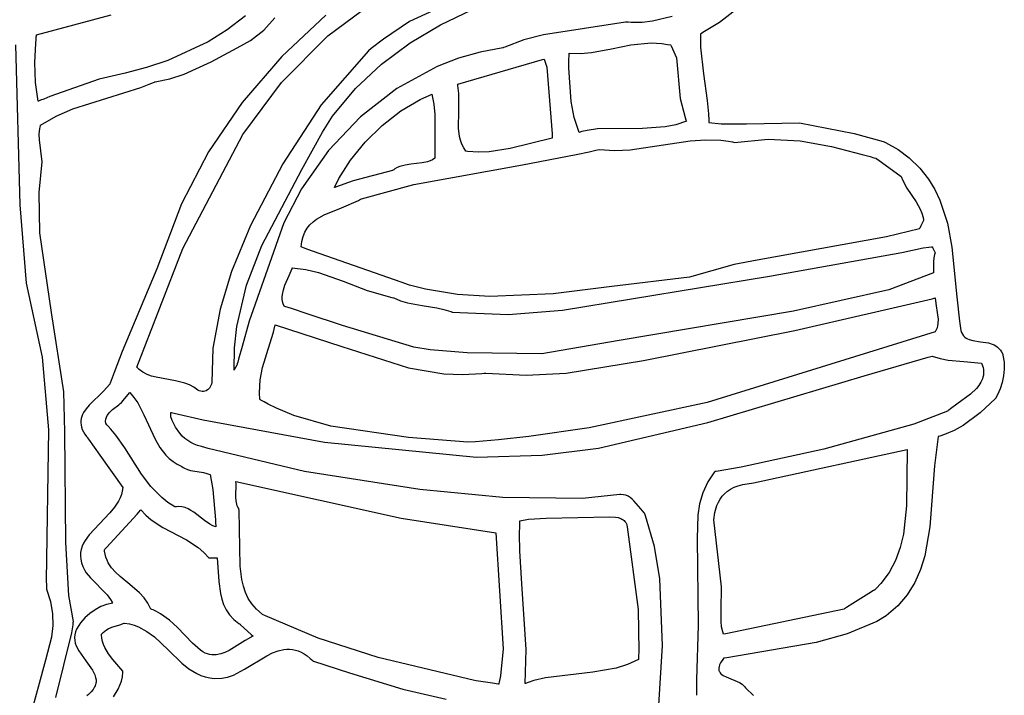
# Model space of a CAD drawing. Extents: x 21.3 to 51.6, y -34 to 34.1.
# Tile 20 of 117: x 49.3 to 51.6, y -31 to -29.4. Entities that reach past the tile are written whole.
import ezdxf

# ---------------------------------------------------------------- set-up
doc = ezdxf.new("R2010")
doc.units = 0

msp = doc.modelspace()

# ---------------------------------------------------------------- linework, layer by layer
at = {"layer": 'Layer 1', "color": 7, "linetype": 'CONTINUOUS'}
for p, q in [((49.985979, -29.411147), (50.107555, -29.320231)), ((50.314883, -29.314971), (50.179472, -29.377008)), ((50.97992, -29.328022), (50.913081, -29.379327)), ((49.296304, -29.409167), (49.473347, -29.361585)), ((49.790775, -29.364232), (49.747953, -29.397285)), ((49.834545, -29.397574), (49.860594, -29.368437)), ((49.981225, -29.362124), (49.876842, -29.460262)), ((50.252855, -29.38557), (50.326934, -29.349927)), ((50.801078, -29.365697), (50.75448, -29.376741)), ((50.179472, -29.377008), (50.118212, -29.419289)), ((50.181008, -29.428067), (50.252855, -29.38557)), ((50.690717, -29.378618), (50.496552, -29.40864)), ((50.690758, -29.378616), (50.690717, -29.378618)), ((50.690845, -29.378625), (50.690792, -29.37862)), ((50.690951, -29.378635), (50.690845, -29.378625)), ((50.691163, -29.378655), (50.690951, -29.378635)), ((50.691585, -29.378694), (50.691163, -29.378655)), ((50.692429, -29.378771), (50.691585, -29.378694)), ((50.694114, -29.378917), (50.692429, -29.378771)), ((50.697466, -29.379173), (50.694114, -29.378917)), ((50.704106, -29.37955), (50.697466, -29.379173)), ((50.729862, -29.379362), (50.704106, -29.37955)), ((50.75448, -29.376741), (50.729862, -29.379362)), ((50.913081, -29.379327), (50.877953, -29.401078)), ((49.295466, -29.418763), (49.295895, -29.413664)), ((49.295895, -29.413664), (49.296116, -29.411159)), ((49.296116, -29.411159), (49.296227, -29.409918)), ((49.296227, -29.409918), (49.296283, -29.4093)), ((49.296283, -29.4093), (49.29629, -29.409223)), ((49.747953, -29.397285), (49.702858, -29.425497)), ((49.802877, -29.422517), (49.834545, -29.397574)), ((49.87618, -29.52196), (49.985979, -29.411147)), ((50.496552, -29.40864), (50.449908, -29.421028)), ((50.868502, -29.406606), (50.868349, -29.437972)), ((50.868531, -29.406381), (50.868502, -29.406606)), ((50.868673, -29.406303), (50.868531, -29.406381)), ((50.868955, -29.406147), (50.868673, -29.406303)), ((50.877953, -29.401078), (50.868955, -29.406147)), ((49.246295, -29.43278), (49.257134, -29.810737)), ((49.29269, -29.474547), (49.294662, -29.429291)), ((49.294662, -29.429291), (49.295466, -29.418763)), ((49.702858, -29.425497), (49.607125, -29.469363)), ((49.709945, -29.472682), (49.771449, -29.439314)), ((49.771449, -29.439314), (49.802877, -29.422517)), ((50.118212, -29.419289), (50.088281, -29.441247)), ((50.113226, -29.477893), (50.181008, -29.428067)), ((50.40041, -29.439731), (50.347102, -29.44951)), ((50.400482, -29.439715), (50.40041, -29.439731)), ((50.400525, -29.439695), (50.400482, -29.439715)), ((50.400867, -29.439541), (50.400525, -29.439695)), ((50.402234, -29.438927), (50.400867, -29.439541)), ((50.404974, -29.437714), (50.402234, -29.438927)), ((50.449908, -29.421028), (50.404974, -29.437714)), ((50.657761, -29.442305), (50.703763, -29.432635)), ((50.703763, -29.432635), (50.75147, -29.427937)), ((50.75147, -29.427937), (50.777014, -29.429354)), ((50.777014, -29.429354), (50.790393, -29.431337)), ((50.790393, -29.431337), (50.797257, -29.432689)), ((50.797257, -29.432689), (50.797473, -29.432735)), ((50.797473, -29.432735), (50.797582, -29.432759)), ((50.797582, -29.432759), (50.797636, -29.43277)), ((50.797684, -29.432788), (50.797701, -29.432825)), ((50.797701, -29.432825), (50.797773, -29.432984)), ((50.797773, -29.432984), (50.798528, -29.434645)), ((50.798528, -29.434645), (50.81157, -29.463335)), ((50.868349, -29.437972), (50.875093, -29.501263)), ((49.876842, -29.460262), (49.783538, -29.568705)), ((50.082352, -29.446542), (49.970396, -29.574152)), ((50.088281, -29.441247), (50.082352, -29.446542)), ((50.347102, -29.44951), (50.295175, -29.464299)), ((50.556885, -29.467314), (50.557194, -29.45744)), ((50.557194, -29.45744), (50.557392, -29.452525)), ((50.557392, -29.452525), (50.557399, -29.452371)), ((50.557399, -29.452371), (50.557402, -29.452295)), ((50.557414, -29.452225), (50.584595, -29.452824)), ((50.584595, -29.452824), (50.610099, -29.450864)), ((50.610099, -29.450864), (50.657761, -29.442305)), ((50.81157, -29.463335), (50.82051, -29.559284)), ((49.294033, -29.521595), (49.29269, -29.474547)), ((49.557125, -29.486), (49.506619, -29.499583)), ((49.607125, -29.469363), (49.557125, -29.486)), ((49.646141, -29.502221), (49.709945, -29.472682)), ((50.051342, -29.535524), (50.113226, -29.477893)), ((50.244835, -29.483795), (50.14974, -29.535703)), ((50.295175, -29.464299), (50.244835, -29.483795)), ((50.293517, -29.525834), (50.494081, -29.466895)), ((50.494081, -29.466895), (50.497455, -29.466163)), ((50.497455, -29.466163), (50.497666, -29.466118)), ((50.497697, -29.466162), (50.49784, -29.466561)), ((50.49784, -29.466561), (50.499506, -29.471225)), ((50.499506, -29.471225), (50.504625, -29.485559)), ((50.504625, -29.485559), (50.517125, -29.643197)), ((50.556644, -29.487182), (50.556885, -29.467314)), ((50.562032, -29.566306), (50.556644, -29.487182)), ((49.506619, -29.499583), (49.444887, -29.513539)), ((49.612405, -29.513161), (49.646141, -29.502221)), ((50.875093, -29.501263), (50.884332, -29.564366)), ((49.30046, -29.566113), (49.294033, -29.521595)), ((49.444887, -29.513539), (49.327733, -29.554866)), ((49.382044, -29.584244), (49.543737, -29.533084)), ((49.543737, -29.533084), (49.563362, -29.525809)), ((49.563362, -29.525809), (49.573033, -29.521895)), ((49.573033, -29.521895), (49.575435, -29.520883)), ((49.575435, -29.520883), (49.576633, -29.520373)), ((49.576633, -29.520373), (49.576783, -29.520309)), ((49.576783, -29.520309), (49.576928, -29.520269)), ((49.576928, -29.520269), (49.612405, -29.513161)), ((49.784722, -29.644735), (49.87618, -29.52196)), ((50.293535, -29.525926), (50.293519, -29.525852)), ((50.293567, -29.526074), (50.293535, -29.525926)), ((50.294049, -29.528453), (50.293567, -29.526074)), ((50.296386, -29.548028), (50.294049, -29.528453)), ((49.327733, -29.554866), (49.313382, -29.560752)), ((49.997187, -29.601438), (50.051342, -29.535524)), ((50.14974, -29.535703), (50.063466, -29.602813)), ((50.204968, -29.561584), (50.227737, -29.55127)), ((50.227737, -29.55127), (50.230561, -29.550156)), ((50.230561, -29.550156), (50.23197, -29.549614)), ((50.23197, -29.549614), (50.232322, -29.549481)), ((50.232322, -29.549481), (50.232366, -29.549464)), ((50.232406, -29.549452), (50.237012, -29.572882)), ((50.296056, -29.588939), (50.296386, -29.548028)), ((49.300612, -29.566051), (49.3005, -29.566098)), ((49.300836, -29.565958), (49.300612, -29.566051)), ((49.302628, -29.565212), (49.300836, -29.565958)), ((49.306212, -29.563721), (49.302628, -29.565212)), ((49.313382, -29.560752), (49.306212, -29.563721)), ((49.783538, -29.568705), (49.703591, -29.685485)), ((49.970396, -29.574152), (49.8792, -29.713724)), ((50.159272, -29.588892), (50.204968, -29.561584)), ((50.237012, -29.572882), (50.239106, -29.597702)), ((50.569537, -29.604156), (50.562032, -29.566306)), ((50.82051, -29.559284), (50.831974, -29.604662)), ((50.884332, -29.564366), (50.887298, -29.595496)), ((49.306146, -29.62297), (49.343165, -29.601368)), ((49.343165, -29.601368), (49.382044, -29.584244)), ((49.97336, -29.639145), (49.997187, -29.601438)), ((50.063466, -29.602813), (49.987663, -29.682707)), ((50.115078, -29.623365), (50.159272, -29.588892)), ((50.239106, -29.597702), (50.23935, -29.700835)), ((50.295758, -29.629722), (50.296056, -29.588939)), ((50.887298, -29.595496), (50.887915, -29.610895)), ((49.304348, -29.630534), (49.305805, -29.623846)), ((49.305805, -29.623846), (49.305915, -29.623428)), ((49.305915, -29.623428), (49.305972, -29.623219)), ((49.305972, -29.623219), (49.306, -29.623115)), ((49.306, -29.623115), (49.306014, -29.623063)), ((49.306014, -29.623063), (49.306146, -29.62297)), ((50.074437, -29.662912), (50.115078, -29.623365)), ((50.581013, -29.639719), (50.569537, -29.604156)), ((50.784585, -29.626792), (50.731383, -29.630253)), ((50.810327, -29.621695), (50.784585, -29.626792)), ((50.835176, -29.613338), (50.810327, -29.621695)), ((50.831974, -29.604662), (50.83394, -29.610101)), ((50.83394, -29.610101), (50.834973, -29.612798)), ((50.834973, -29.612798), (50.835105, -29.613134)), ((50.835105, -29.613134), (50.835171, -29.613301)), ((50.887915, -29.610895), (50.887957, -29.614725)), ((50.887957, -29.614725), (50.88796, -29.615681)), ((50.88796, -29.615681), (50.88796, -29.61592)), ((50.88796, -29.61592), (50.888001, -29.616122)), ((50.888001, -29.616122), (50.917146, -29.619487)), ((50.917146, -29.619487), (50.977566, -29.619265)), ((50.977566, -29.619265), (51.103007, -29.617213)), ((51.103007, -29.617213), (51.23235, -29.642314)), ((49.303003, -29.643894), (49.304348, -29.630534)), ((49.303295, -29.657214), (49.303003, -29.643894)), ((49.643159, -29.914053), (49.784722, -29.644735)), ((49.924262, -29.727631), (49.97336, -29.639145)), ((50.298132, -29.649138), (50.295758, -29.629722)), ((50.300391, -29.65844), (50.298132, -29.649138)), ((50.517125, -29.643197), (50.517125, -29.652719)), ((50.5811, -29.639699), (50.581054, -29.639713)), ((50.581194, -29.639671), (50.5811, -29.639699)), ((50.581381, -29.639614), (50.581194, -29.639671)), ((50.587396, -29.637918), (50.581381, -29.639614)), ((50.599641, -29.635115), (50.587396, -29.637918)), ((50.624879, -29.631533), (50.599641, -29.635115)), ((50.731383, -29.630253), (50.624879, -29.631533)), ((51.23235, -29.642314), (51.294993, -29.660042)), ((49.30995, -29.709571), (49.303295, -29.657214)), ((50.039402, -29.705446), (50.074437, -29.662912)), ((50.30353, -29.667409), (50.300391, -29.65844)), ((50.307676, -29.675999), (50.30353, -29.667409)), ((50.517119, -29.653616), (50.417776, -29.677911)), ((50.517125, -29.652719), (50.517125, -29.653555)), ((50.517125, -29.653555), (50.517125, -29.653611)), ((50.701729, -29.680694), (50.84412, -29.659924)), ((50.84412, -29.659924), (50.880019, -29.657412)), ((50.880019, -29.657412), (50.916467, -29.658473)), ((50.916467, -29.658473), (50.934964, -29.660734)), ((50.934964, -29.660734), (50.944292, -29.662366)), ((50.944292, -29.662366), (50.948978, -29.663315)), ((50.948978, -29.663315), (50.949051, -29.663331)), ((50.949089, -29.663331), (51.028469, -29.655569)), ((51.028469, -29.655569), (51.104299, -29.660024)), ((51.104299, -29.660024), (51.178102, -29.673266)), ((51.178102, -29.673266), (51.251405, -29.691865)), ((51.294993, -29.660042), (51.302793, -29.66237)), ((51.302793, -29.66237), (51.306367, -29.663511)), ((51.306367, -29.663511), (51.336184, -29.680464)), ((49.703591, -29.685485), (49.63928, -29.808634)), ((49.987663, -29.682707), (49.92398, -29.772965)), ((50.312955, -29.684163), (50.307676, -29.675999)), ((50.313092, -29.684187), (50.312988, -29.684173)), ((50.3133, -29.684215), (50.313092, -29.684187)), ((50.31662, -29.684634), (50.3133, -29.684215)), ((50.342729, -29.686332), (50.31662, -29.684634)), ((50.368167, -29.685448), (50.342729, -29.686332)), ((50.417776, -29.677911), (50.368167, -29.685448)), ((50.44661, -29.716144), (50.573756, -29.692361)), ((50.573756, -29.692361), (50.604924, -29.685515)), ((50.604924, -29.685515), (50.620385, -29.681901)), ((50.620385, -29.681901), (50.628083, -29.680043)), ((50.628083, -29.680043), (50.628203, -29.680013)), ((50.628203, -29.680013), (50.628254, -29.680006)), ((50.628254, -29.680006), (50.66536, -29.682315)), ((50.66536, -29.682315), (50.701729, -29.680694)), ((51.251405, -29.691865), (51.269831, -29.69695)), ((51.269831, -29.69695), (51.279075, -29.699521)), ((51.336184, -29.680464), (51.36251, -29.700202)), ((49.30278, -29.781616), (49.30995, -29.709571)), ((49.8792, -29.713724), (49.802758, -29.859666)), ((50.012026, -29.748876), (50.039402, -29.705446)), ((50.169256, -29.716972), (50.156512, -29.720329)), ((50.182586, -29.715063), (50.169256, -29.716972)), ((50.209441, -29.712076), (50.182586, -29.715063)), ((50.189752, -29.763151), (50.44661, -29.716144)), ((50.222186, -29.70924), (50.209441, -29.712076)), ((50.228216, -29.707102), (50.222186, -29.70924)), ((50.233954, -29.704337), (50.228216, -29.707102)), ((50.23935, -29.700835), (50.233954, -29.704337)), ((51.279075, -29.699521), (51.283707, -29.700811)), ((51.283707, -29.700811), (51.283779, -29.700831)), ((51.283803, -29.700841), (51.283873, -29.700892)), ((51.283873, -29.700892), (51.284215, -29.701138)), ((51.284215, -29.701138), (51.287983, -29.703854)), ((51.287983, -29.703854), (51.343515, -29.74389)), ((51.36251, -29.700202), (51.387809, -29.724741)), ((49.830097, -29.907287), (49.924262, -29.727631)), ((50.139347, -29.730005), (50.046442, -29.754421)), ((50.139431, -29.729935), (50.13939, -29.72997)), ((50.139513, -29.729866), (50.139431, -29.729935)), ((50.139676, -29.729729), (50.139513, -29.729866)), ((50.140004, -29.729458), (50.139676, -29.729729)), ((50.140664, -29.728926), (50.140004, -29.729458)), ((50.142002, -29.727902), (50.140664, -29.728926)), ((50.144745, -29.726014), (50.142002, -29.727902)), ((50.150482, -29.722826), (50.144745, -29.726014)), ((50.156512, -29.720329), (50.150482, -29.722826)), ((51.387809, -29.724741), (51.408227, -29.750203)), ((50.001852, -29.770275), (50.012026, -29.748876)), ((50.046442, -29.754421), (50.003905, -29.769436)), ((50.065757, -29.796664), (50.189752, -29.763151)), ((51.343515, -29.74389), (51.347198, -29.753571)), ((51.347198, -29.753571), (51.356734, -29.771288)), ((51.408227, -29.750203), (51.423046, -29.774631)), ((49.304312, -29.87725), (49.30278, -29.781616)), ((49.92398, -29.772965), (49.88229, -29.853697)), ((50.002041, -29.770201), (50.001886, -29.770265)), ((50.002661, -29.769945), (50.002041, -29.770201)), ((50.003905, -29.769436), (50.002661, -29.769945)), ((51.356734, -29.771288), (51.379013, -29.804144)), ((51.423046, -29.774631), (51.43519, -29.80027)), ((49.257134, -29.810737), (49.271947, -29.996472)), ((49.63928, -29.808634), (49.580987, -29.962689)), ((50.018595, -29.818248), (50.058839, -29.800744)), ((50.058839, -29.800744), (50.063444, -29.798086)), ((50.063444, -29.798086), (50.065692, -29.796699)), ((50.065692, -29.796699), (50.065727, -29.796677)), ((51.379013, -29.804144), (51.388625, -29.821567)), ((51.43519, -29.80027), (51.452756, -29.854512)), ((49.959362, -29.845262), (49.977685, -29.834807)), ((49.977685, -29.834807), (50.018595, -29.818248)), ((51.388625, -29.821567), (51.392364, -29.831027)), ((51.392364, -29.831027), (51.39513, -29.841176)), ((49.802758, -29.859666), (49.758115, -29.969233)), ((49.88229, -29.853697), (49.800179, -30.086261)), ((49.937222, -29.866513), (49.943731, -29.858518)), ((49.943731, -29.858518), (49.95115, -29.851477)), ((49.95115, -29.851477), (49.959362, -29.845262)), ((51.395584, -29.84948), (51.389771, -29.861104)), ((51.39513, -29.841176), (51.396087, -29.846554)), ((51.396216, -29.848216), (51.395584, -29.84948)), ((51.396087, -29.846554), (51.396278, -29.847933)), ((51.396277, -29.848094), (51.396216, -29.848216)), ((51.396278, -29.847933), (51.39629, -29.84802)), ((51.452756, -29.854512), (51.463529, -29.911584)), ((49.331995, -30.065943), (49.304312, -29.87725)), ((49.927415, -29.885867), (49.931744, -29.875587)), ((49.931744, -29.875587), (49.937222, -29.866513)), ((51.386539, -29.867514), (51.308873, -29.887023)), ((51.38663, -29.867384), (51.38658, -29.867486)), ((51.387228, -29.86619), (51.38663, -29.867384)), ((51.389771, -29.861104), (51.387228, -29.86619)), ((49.922681, -29.910554), (49.924354, -29.897481)), ((49.924354, -29.897481), (49.927415, -29.885867)), ((51.308873, -29.887023), (51.00243, -29.941925)), ((49.533947, -30.194866), (49.643159, -29.914053)), ((49.793753, -30.00095), (49.830097, -29.907287)), ((49.922753, -29.910591), (49.922701, -29.910569)), ((49.922963, -29.910683), (49.922753, -29.910591)), ((49.936419, -29.91639), (49.922963, -29.910683)), ((50.159872, -29.993833), (49.936419, -29.91639)), ((51.031393, -29.979836), (51.34534, -29.923702)), ((51.34534, -29.923702), (51.395854, -29.913182)), ((51.395854, -29.913182), (51.408867, -29.911417)), ((51.408867, -29.911417), (51.415452, -29.910716)), ((51.415452, -29.910716), (51.417106, -29.910561)), ((51.41714, -29.910589), (51.417192, -29.910692)), ((51.417192, -29.910692), (51.417722, -29.911753)), ((51.417722, -29.911753), (51.42407, -29.924449)), ((51.422396, -29.928426), (51.421226, -29.932535)), ((51.42407, -29.924449), (51.422396, -29.928426)), ((51.463529, -29.911584), (51.475107, -30.028849)), ((50.947751, -29.952351), (50.841904, -29.982608)), ((51.00243, -29.941925), (50.947751, -29.952351)), ((51.420477, -29.936764), (51.419913, -29.945524)), ((51.419913, -29.945524), (51.420213, -29.963868)), ((51.421226, -29.932535), (51.420477, -29.936764)), ((49.580987, -29.962689), (49.499347, -30.158088)), ((49.758115, -29.969233), (49.73137, -30.057716)), ((49.894176, -29.978461), (49.899055, -29.967466)), ((49.899055, -29.967466), (49.901276, -29.962044)), ((49.901276, -29.962044), (49.901797, -29.960698)), ((49.901797, -29.960698), (49.901829, -29.960614)), ((49.901829, -29.960614), (49.901845, -29.960572)), ((49.901876, -29.960561), (49.933766, -29.964139)), ((49.933766, -29.964139), (49.964171, -29.971147)), ((49.964171, -29.971147), (50.022134, -29.991554)), ((51.41988, -29.971681), (51.313885, -30.011947)), ((51.419921, -29.971474), (51.419909, -29.971621)), ((51.419966, -29.970888), (51.419921, -29.971474)), ((51.420104, -29.968546), (51.419966, -29.970888)), ((51.420213, -29.963868), (51.420104, -29.968546)), ((49.271947, -29.996472), (49.310031, -30.171508)), ((49.884506, -30.000842), (49.894176, -29.978461)), ((50.022134, -29.991554), (50.078979, -30.013988)), ((50.179763, -30.001001), (50.159872, -29.993833)), ((50.54192, -30.060208), (51.031393, -29.979836)), ((50.841904, -29.982608), (50.658454, -30.00428)), ((49.770383, -30.098831), (49.793753, -30.00095)), ((49.878007, -30.028909), (49.87846, -30.023329)), ((49.87846, -30.023329), (49.880767, -30.012103)), ((49.880767, -30.012103), (49.884506, -30.000842)), ((50.078979, -30.013988), (50.137923, -30.030655)), ((50.217203, -30.01054), (50.179763, -30.001001)), ((50.293053, -30.02295), (50.217203, -30.01054)), ((50.369345, -30.027819), (50.293053, -30.02295)), ((50.51916, -30.021413), (50.369345, -30.027819)), ((50.658454, -30.00428), (50.51916, -30.021413)), ((51.313885, -30.011947), (51.088128, -30.062392)), ((49.878109, -30.034458), (49.878007, -30.028909)), ((49.878833, -30.039966), (49.878109, -30.034458)), ((49.880242, -30.045427), (49.878833, -30.039966)), ((49.882404, -30.050833), (49.880242, -30.045427)), ((50.137923, -30.030655), (50.14175, -30.031327)), ((50.14175, -30.031327), (50.14199, -30.031368)), ((50.14199, -30.031368), (50.14211, -30.031388)), ((50.142133, -30.031394), (50.157959, -30.038365)), ((50.157959, -30.038365), (50.174559, -30.043296)), ((50.174559, -30.043296), (50.209154, -30.049454)), ((51.09134, -30.108253), (51.416663, -30.033897)), ((51.416663, -30.033897), (51.423758, -30.031502)), ((51.423758, -30.031502), (51.423959, -30.03143)), ((51.423959, -30.03143), (51.424059, -30.031394)), ((51.42407, -30.031392), (51.425099, -30.044556)), ((51.425099, -30.044556), (51.429702, -30.071495)), ((51.475107, -30.028849), (51.481118, -30.086355)), ((49.360744, -30.253622), (49.331995, -30.065943)), ((49.73137, -30.057716), (49.713728, -30.150126)), ((49.88255, -30.050881), (49.88243, -30.050843)), ((49.883031, -30.051034), (49.88255, -30.050881)), ((49.883999, -30.051341), (49.883031, -30.051034)), ((49.900273, -30.056589), (49.883999, -30.051341)), ((49.93678, -30.068699), (49.900273, -30.056589)), ((50.020488, -30.096775), (49.93678, -30.068699)), ((50.209154, -30.049454), (50.244064, -30.05469)), ((50.244064, -30.05469), (50.261058, -30.058471)), ((50.261058, -30.058471), (50.277434, -30.06383)), ((50.277434, -30.06383), (50.279426, -30.064641)), ((50.279426, -30.064641), (50.27955, -30.064693)), ((50.27955, -30.064693), (50.279612, -30.064719)), ((50.279636, -30.064726), (50.413321, -30.070283)), ((50.413321, -30.070283), (50.54192, -30.060208)), ((51.088128, -30.062392), (50.676156, -30.132516)), ((49.800179, -30.086261), (49.783001, -30.145953)), ((51.429702, -30.071495), (51.430761, -30.081915)), ((51.430552, -30.092188), (51.429795, -30.097242)), ((51.430761, -30.081915), (51.430552, -30.092188)), ((51.481118, -30.086355), (51.484635, -30.10859)), ((49.764926, -30.149742), (49.770383, -30.098831)), ((49.848777, -30.140215), (49.857351, -30.112396)), ((49.857351, -30.112396), (49.860919, -30.098235)), ((49.860919, -30.098235), (49.861317, -30.096448)), ((49.861317, -30.096448), (49.861512, -30.095553)), ((49.861512, -30.095553), (49.86156, -30.095329)), ((49.861589, -30.095284), (50.019048, -30.146669)), ((50.189551, -30.14757), (50.020488, -30.096775)), ((50.733357, -30.179837), (51.09134, -30.108253)), ((51.42407, -30.111949), (50.884141, -30.278962)), ((51.426625, -30.107134), (51.42407, -30.111949)), ((51.42851, -30.102228), (51.426625, -30.107134)), ((51.429795, -30.097242), (51.42851, -30.102228)), ((51.484635, -30.10859), (51.486288, -30.11336)), ((51.486288, -30.11336), (51.488388, -30.117466)), ((50.676156, -30.132516), (50.492854, -30.163531)), ((51.488388, -30.117466), (51.490898, -30.120964)), ((51.490898, -30.120964), (51.493786, -30.123911)), ((51.493786, -30.123911), (51.497017, -30.126365)), ((51.497017, -30.126365), (51.500557, -30.128381)), ((51.500557, -30.128381), (51.504371, -30.130018)), ((51.504371, -30.130018), (51.512689, -30.132377)), ((51.512689, -30.132377), (51.53112, -30.135036)), ((51.53112, -30.135036), (51.550129, -30.13798)), ((51.550129, -30.13798), (51.559167, -30.140696)), ((49.499347, -30.158088), (49.480009, -30.207614)), ((49.713728, -30.150126), (49.711237, -30.231423)), ((49.764348, -30.202175), (49.764926, -30.149742)), ((49.783001, -30.145953), (49.774689, -30.175931)), ((49.831389, -30.195906), (49.848777, -30.140215)), ((50.019048, -30.146669), (50.176836, -30.197189)), ((50.228225, -30.154065), (50.189551, -30.14757)), ((50.316327, -30.161002), (50.228225, -30.154065)), ((50.492854, -30.163531), (50.316327, -30.161002)), ((51.559167, -30.140696), (51.56345, -30.142564)), ((51.56345, -30.142564), (51.567531, -30.144848)), ((51.567531, -30.144848), (51.571374, -30.147604)), ((51.571374, -30.147604), (51.574947, -30.15089)), ((51.574947, -30.15089), (51.578214, -30.154762)), ((51.578214, -30.154762), (51.581143, -30.159278)), ((51.581143, -30.159278), (51.583698, -30.164494)), ((49.310031, -30.171508), (49.325092, -30.343173)), ((49.772632, -30.183436), (49.771607, -30.18719)), ((49.774689, -30.175931), (49.772632, -30.183436)), ((50.550187, -30.209189), (50.733357, -30.179837)), ((51.255611, -30.216104), (51.407088, -30.171824)), ((51.407088, -30.171824), (51.417125, -30.16889)), ((51.417135, -30.168894), (51.43597, -30.174965)), ((51.43597, -30.174965), (51.454463, -30.178675)), ((51.454463, -30.178675), (51.491746, -30.182086)), ((51.491746, -30.182086), (51.533795, -30.185559)), ((51.533795, -30.185559), (51.537147, -30.195673)), ((51.583698, -30.164494), (51.584278, -30.166656)), ((51.584278, -30.166656), (51.587096, -30.183369)), ((51.587096, -30.183369), (51.587577, -30.199803)), ((49.480009, -30.207614), (49.470911, -30.232692)), ((49.533809, -30.195296), (49.533947, -30.194866)), ((49.534305, -30.195824), (49.533809, -30.195296)), ((49.535309, -30.196859), (49.534305, -30.195824)), ((49.539468, -30.20072), (49.535309, -30.196859)), ((49.548436, -30.207212), (49.539468, -30.20072)), ((49.55816, -30.212284), (49.548436, -30.207212)), ((49.76435, -30.202225), (49.764348, -30.202175)), ((49.76458, -30.201764), (49.764365, -30.202194)), ((49.770321, -30.190282), (49.76458, -30.201764)), ((49.771193, -30.188538), (49.770321, -30.190282)), ((49.771276, -30.188373), (49.771193, -30.188538)), ((49.771319, -30.188245), (49.771303, -30.188304)), ((49.771351, -30.188128), (49.771319, -30.188245)), ((49.771607, -30.18719), (49.771351, -30.188128)), ((49.825728, -30.22495), (49.831389, -30.195906)), ((50.176836, -30.197189), (50.260709, -30.210673)), ((50.350493, -30.210197), (50.356345, -30.209599)), ((50.356345, -30.209599), (50.359283, -30.209273)), ((50.359283, -30.209273), (50.360018, -30.209188)), ((50.360018, -30.209188), (50.36011, -30.209178)), ((50.36011, -30.209178), (50.360156, -30.209172)), ((50.360156, -30.209172), (50.360203, -30.209172)), ((50.360203, -30.209172), (50.455882, -30.214446)), ((50.455882, -30.214446), (50.550187, -30.209189)), ((51.537147, -30.195673), (51.538054, -30.20051)), ((51.538448, -30.209769), (51.537984, -30.2142)), ((51.538054, -30.20051), (51.538479, -30.205207)), ((51.538479, -30.205207), (51.538448, -30.209769)), ((51.587577, -30.199803), (51.585975, -30.215871)), ((49.470911, -30.232692), (49.470357, -30.234268)), ((49.568513, -30.216199), (49.55816, -30.212284)), ((49.579364, -30.219217), (49.568513, -30.216199)), ((49.625161, -30.227573), (49.579364, -30.219217)), ((49.647684, -30.233192), (49.625161, -30.227573)), ((49.711237, -30.231423), (49.710414, -30.235127)), ((49.82419, -30.255574), (49.825728, -30.22495)), ((50.260709, -30.210673), (50.304741, -30.212466)), ((50.304741, -30.212466), (50.350493, -30.210197)), ((50.885888, -30.326389), (51.255611, -30.216104)), ((51.532287, -30.230716), (51.52747, -30.238318)), ((51.535856, -30.22269), (51.532287, -30.230716)), ((51.537112, -30.218505), (51.535856, -30.22269)), ((51.537984, -30.2142), (51.537112, -30.218505)), ((51.582541, -30.231491), (51.577527, -30.246579)), ((51.585975, -30.215871), (51.582541, -30.231491)), ((49.363609, -30.347987), (49.360744, -30.253622)), ((49.454943, -30.251895), (49.421019, -30.285104)), ((49.469883, -30.235588), (49.454943, -30.251895)), ((49.469943, -30.23545), (49.469883, -30.235588)), ((49.470081, -30.235056), (49.469943, -30.23545)), ((49.470357, -30.234268), (49.470081, -30.235056)), ((49.504338, -30.270531), (49.517062, -30.255081)), ((49.517062, -30.255081), (49.517125, -30.255004)), ((49.517135, -30.255014), (49.52716, -30.266927)), ((49.658399, -30.237278), (49.647684, -30.233192)), ((49.668576, -30.242566), (49.658399, -30.237278)), ((49.678086, -30.249318), (49.668576, -30.242566)), ((49.678406, -30.249542), (49.678086, -30.249318)), ((49.678634, -30.249671), (49.678406, -30.249542)), ((49.679089, -30.249922), (49.678634, -30.249671)), ((49.679996, -30.250392), (49.679089, -30.249922)), ((49.6818, -30.251201), (49.679996, -30.250392)), ((49.685349, -30.252321), (49.6818, -30.251201)), ((49.688796, -30.252808), (49.685349, -30.252321)), ((49.692111, -30.252702), (49.688796, -30.252808)), ((49.695266, -30.25204), (49.692111, -30.252702)), ((49.698232, -30.250862), (49.695266, -30.25204)), ((49.700979, -30.249206), (49.698232, -30.250862)), ((49.703478, -30.247112), (49.700979, -30.249206)), ((49.7057, -30.244618), (49.703478, -30.247112)), ((49.707616, -30.241764), (49.7057, -30.244618)), ((49.709197, -30.238587), (49.707616, -30.241764)), ((49.710414, -30.235127), (49.709197, -30.238587)), ((49.825459, -30.271662), (49.82419, -30.255574)), ((51.5216, -30.245532), (51.507472, -30.258957)), ((51.52747, -30.238318), (51.5216, -30.245532)), ((51.577527, -30.246579), (51.571184, -30.26105)), ((49.494681, -30.281402), (49.497681, -30.278614)), ((49.497697, -30.278594), (49.49775, -30.27853)), ((49.49775, -30.27853), (49.498296, -30.277867)), ((49.498296, -30.277867), (49.504338, -30.270531)), ((49.52716, -30.266927), (49.535918, -30.279817)), ((49.825534, -30.271714), (49.825497, -30.271692)), ((49.825609, -30.271759), (49.825534, -30.271714)), ((49.825757, -30.271849), (49.825609, -30.271759)), ((49.826054, -30.272027), (49.825757, -30.271849)), ((49.826649, -30.272384), (49.826054, -30.272027)), ((49.827841, -30.273094), (49.826649, -30.272384)), ((49.830231, -30.274501), (49.827841, -30.273094)), ((49.835038, -30.277266), (49.830231, -30.274501)), ((49.844757, -30.282602), (49.835038, -30.277266)), ((50.884141, -30.278962), (50.60493, -30.338901)), ((51.507472, -30.258957), (51.475074, -30.282868)), ((51.566992, -30.269024), (51.530204, -30.303251)), ((51.567127, -30.268888), (51.566992, -30.269024)), ((51.567593, -30.268028), (51.567127, -30.268888)), ((51.571184, -30.26105), (51.567593, -30.268028)), ((49.407991, -30.302835), (49.405647, -30.307455)), ((49.413867, -30.293832), (49.407991, -30.302835)), ((49.421019, -30.285104), (49.413867, -30.293832)), ((49.466519, -30.305703), (49.469471, -30.302156)), ((49.469471, -30.302156), (49.476322, -30.295729)), ((49.476322, -30.295729), (49.491237, -30.284253)), ((49.491237, -30.284253), (49.494681, -30.281402)), ((49.535918, -30.279817), (49.550722, -30.307647)), ((49.61435, -30.302547), (49.61435, -30.302246)), ((49.61435, -30.310583), (49.61435, -30.302547)), ((49.614389, -30.302234), (49.614509, -30.302263)), ((49.614509, -30.302263), (49.615784, -30.302569)), ((49.615784, -30.302569), (49.622032, -30.304048)), ((49.864599, -30.292524), (49.844757, -30.282602)), ((49.905756, -30.309603), (49.864599, -30.292524)), ((51.45321, -30.299463), (51.373132, -30.330103)), ((51.453248, -30.299442), (51.45321, -30.299463)), ((51.453337, -30.299364), (51.453288, -30.299406)), ((51.453435, -30.299278), (51.453337, -30.299364)), ((51.453632, -30.299107), (51.453435, -30.299278)), ((51.454028, -30.298766), (51.453632, -30.299107)), ((51.454829, -30.298082), (51.454028, -30.298766)), ((51.45647, -30.296714), (51.454829, -30.298082)), ((51.459896, -30.293974), (51.45647, -30.296714)), ((51.475074, -30.282868), (51.459896, -30.293974)), ((49.401554, -30.321868), (49.401323, -30.326879)), ((49.402382, -30.316965), (49.401554, -30.321868)), ((49.403762, -30.312163), (49.402382, -30.316965)), ((49.405647, -30.307455), (49.403762, -30.312163)), ((49.460021, -30.323187), (49.460665, -30.318229)), ((49.460184, -30.328612), (49.460021, -30.323187)), ((49.460665, -30.318229), (49.462024, -30.313693)), ((49.462024, -30.313693), (49.464006, -30.309533)), ((49.464006, -30.309533), (49.466519, -30.305703)), ((49.550722, -30.307647), (49.577132, -30.365318)), ((49.61435, -30.311803), (49.61435, -30.310583)), ((49.61435, -30.311918), (49.61435, -30.311803)), ((49.61439, -30.312076), (49.614369, -30.312006)), ((49.614562, -30.312629), (49.61439, -30.312076)), ((49.617615, -30.321302), (49.614562, -30.312629)), ((49.625378, -30.337467), (49.617615, -30.321302)), ((49.622032, -30.304048), (49.690914, -30.319477)), ((49.690914, -30.319477), (49.977883, -30.372776)), ((49.992822, -30.334517), (49.905756, -30.309603)), ((51.530204, -30.303251), (51.489901, -30.333208)), ((49.325092, -30.343173), (49.319616, -30.700347)), ((49.366091, -30.610166), (49.363609, -30.347987)), ((49.401323, -30.326879), (49.401738, -30.332003)), ((49.401738, -30.332003), (49.402843, -30.337248)), ((49.402843, -30.337248), (49.404687, -30.342619)), ((49.404687, -30.342619), (49.407314, -30.348124)), ((49.407314, -30.348124), (49.410772, -30.353768)), ((49.460258, -30.328688), (49.460205, -30.328635)), ((49.460363, -30.328793), (49.460258, -30.328688)), ((49.461199, -30.329635), (49.460363, -30.328793)), ((49.462857, -30.331329), (49.461199, -30.329635)), ((49.466116, -30.334753), (49.462857, -30.331329)), ((49.472414, -30.341738), (49.466116, -30.334753)), ((49.484236, -30.356191), (49.472414, -30.341738)), ((49.635321, -30.351781), (49.625378, -30.337467)), ((50.17685, -30.361949), (49.992822, -30.334517)), ((50.60493, -30.338901), (50.462216, -30.359675)), ((50.627042, -30.38687), (50.885888, -30.326389)), ((51.373132, -30.330103), (51.160648, -30.389055)), ((51.468502, -30.345255), (51.446308, -30.354639)), ((51.489901, -30.333208), (51.468502, -30.345255)), ((49.410772, -30.353768), (49.415108, -30.359559)), ((49.415108, -30.359559), (49.417128, -30.361953)), ((49.417141, -30.361972), (49.417198, -30.362052)), ((49.417198, -30.362052), (49.417431, -30.362382)), ((49.417431, -30.362382), (49.419848, -30.365806)), ((49.419848, -30.365806), (49.44648, -30.403534)), ((49.50556, -30.386485), (49.484236, -30.356191)), ((49.577132, -30.365318), (49.588648, -30.385197)), ((49.641099, -30.358141), (49.635321, -30.351781)), ((49.647409, -30.363916), (49.641099, -30.358141)), ((49.654245, -30.369062), (49.647409, -30.363916)), ((49.661604, -30.37354), (49.654245, -30.369062)), ((49.977883, -30.372776), (50.337718, -30.408351)), ((50.317125, -30.373059), (50.17685, -30.361949)), ((50.335399, -30.371823), (50.317125, -30.373059)), ((50.353633, -30.370458), (50.335399, -30.371823)), ((50.389982, -30.36735), (50.353633, -30.370458)), ((50.462216, -30.359675), (50.389982, -30.36735)), ((51.430988, -30.359316), (51.422244, -30.428881)), ((51.431145, -30.359138), (51.430988, -30.359316)), ((51.431326, -30.359094), (51.431145, -30.359138)), ((51.432046, -30.358915), (51.431326, -30.359094)), ((51.434922, -30.358166), (51.432046, -30.358915)), ((51.446308, -30.354639), (51.434922, -30.358166)), ((49.545209, -30.448331), (49.50556, -30.386485)), ((49.588648, -30.385197), (49.602489, -30.403089)), ((49.66948, -30.377309), (49.661604, -30.37354)), ((49.67787, -30.380326), (49.66948, -30.377309)), ((49.686768, -30.382551), (49.67787, -30.380326)), ((49.702711, -30.387907), (49.686768, -30.382551)), ((49.931157, -30.442024), (49.702711, -30.387907)), ((50.493199, -30.403577), (50.627042, -30.38687)), ((51.160648, -30.389055), (50.96489, -30.431712)), ((51.016035, -30.464276), (51.357405, -30.389725)), ((51.357405, -30.389725), (51.356355, -30.523637)), ((49.44648, -30.403534), (49.500396, -30.479913)), ((49.602489, -30.403089), (49.610562, -30.411063)), ((49.610562, -30.411063), (49.619553, -30.418267)), ((49.619553, -30.418267), (49.629575, -30.424611)), ((50.337718, -30.408351), (50.493199, -30.403577)), ((49.629575, -30.424611), (49.64074, -30.430004)), ((49.64074, -30.430004), (49.643786, -30.432329)), ((49.643786, -30.432329), (49.646991, -30.434316)), ((49.646991, -30.434316), (49.653809, -30.437417)), ((49.653809, -30.437417), (49.661064, -30.439589)), ((49.661064, -30.439589), (49.676358, -30.442282)), ((49.676358, -30.442282), (49.691826, -30.444665)), ((50.203489, -30.484889), (49.931157, -30.442024)), ((50.901832, -30.442526), (50.885346, -30.466932)), ((50.901868, -30.442502), (50.901832, -30.442526)), ((50.90218, -30.442462), (50.901902, -30.442498)), ((50.903317, -30.442311), (50.90218, -30.442462)), ((50.905718, -30.441981), (50.903317, -30.442311)), ((50.96489, -30.431712), (50.905718, -30.441981)), ((51.422244, -30.428881), (51.411594, -30.572832)), ((49.567118, -30.477429), (49.545209, -30.448331)), ((49.691826, -30.444665), (49.699299, -30.446448)), ((49.699299, -30.446448), (49.706423, -30.449004)), ((49.706423, -30.449004), (49.707283, -30.449392)), ((49.707283, -30.449392), (49.70739, -30.449442)), ((49.707406, -30.449454), (49.713697, -30.484533)), ((49.768528, -30.466192), (49.76852, -30.466144)), ((49.768647, -30.466971), (49.768528, -30.466192)), ((49.76853, -30.466119), (50.159914, -30.552285)), ((50.993494, -30.468999), (51.016035, -30.464276)), ((49.499329, -30.488577), (49.497257, -30.496723)), ((49.500454, -30.480095), (49.499329, -30.488577)), ((49.500396, -30.479913), (49.500448, -30.479987)), ((49.50046, -30.480004), (49.500454, -30.480095)), ((49.592807, -30.503672), (49.567118, -30.477429)), ((49.713697, -30.484533), (49.719753, -30.556811)), ((49.768352, -30.502997), (49.768979, -30.470274)), ((49.768979, -30.470274), (49.768647, -30.466971)), ((50.400436, -30.503781), (50.203489, -30.484889)), ((50.885346, -30.466932), (50.873644, -30.49228)), ((50.925361, -30.49463), (50.932003, -30.488997)), ((50.932003, -30.488997), (50.93959, -30.483961)), ((50.93959, -30.483961), (50.948174, -30.479558)), ((50.948174, -30.479558), (50.957806, -30.475824)), ((50.957806, -30.475824), (50.968536, -30.472795)), ((50.968536, -30.472795), (50.993494, -30.468999)), ((49.490643, -30.512121), (49.481358, -30.526523)), ((49.494331, -30.504561), (49.490643, -30.512121)), ((49.497257, -30.496723), (49.494331, -30.504561)), ((49.607629, -30.51534), (49.592807, -30.503672)), ((49.768912, -30.511512), (49.768352, -30.502997)), ((49.77047, -30.519542), (49.768912, -30.511512)), ((50.589191, -30.506159), (50.400436, -30.503781)), ((50.677281, -30.496834), (50.589191, -30.506159)), ((50.679632, -30.496623), (50.677281, -30.496834)), ((50.686007, -30.497036), (50.679632, -30.496623)), ((50.691805, -30.498425), (50.686007, -30.497036)), ((50.697104, -30.500669), (50.691805, -30.498425)), ((50.701981, -30.50365), (50.697104, -30.500669)), ((50.706515, -30.507248), (50.701981, -30.50365)), ((50.710783, -30.511345), (50.706515, -30.507248)), ((50.726758, -30.530333), (50.710783, -30.511345)), ((50.873644, -30.49228), (50.866029, -30.518453)), ((50.910607, -30.514747), (50.914714, -30.507541)), ((50.914714, -30.507541), (50.919616, -30.500824)), ((50.919616, -30.500824), (50.925361, -30.49463)), ((49.481358, -30.526523), (49.47015, -30.540161)), ((49.534427, -30.542748), (49.542856, -30.533503)), ((49.542856, -30.533503), (49.543466, -30.532834)), ((49.543466, -30.532834), (49.54351, -30.532786)), ((49.543518, -30.532783), (49.555519, -30.545719)), ((49.624068, -30.525834), (49.607629, -30.51534)), ((49.624183, -30.525816), (49.624113, -30.525828)), ((49.624741, -30.525727), (49.624183, -30.525816)), ((49.62585, -30.525568), (49.624741, -30.525727)), ((49.628039, -30.52532), (49.62585, -30.525568)), ((49.632304, -30.525104), (49.628039, -30.52532)), ((49.640417, -30.5257), (49.632304, -30.525104)), ((49.648037, -30.527509), (49.640417, -30.5257)), ((49.655242, -30.530341), (49.648037, -30.527509)), ((49.662107, -30.534005), (49.655242, -30.530341)), ((49.668709, -30.538312), (49.662107, -30.534005)), ((49.771735, -30.523278), (49.77047, -30.519542)), ((49.773383, -30.526778), (49.771735, -30.523278)), ((49.775458, -30.530001), (49.773383, -30.526778)), ((49.775473, -30.530081), (49.775463, -30.53002)), ((49.775512, -30.530325), (49.775473, -30.530081)), ((49.775591, -30.530813), (49.775512, -30.530325)), ((49.775745, -30.531792), (49.775591, -30.530813)), ((49.77604, -30.533754), (49.775745, -30.531792)), ((49.778847, -30.666035), (49.77604, -30.533754)), ((50.735176, -30.539721), (50.726758, -30.530333)), ((50.866029, -30.518453), (50.861804, -30.545331)), ((50.90254, -30.53893), (50.907242, -30.522405)), ((50.907242, -30.522405), (50.910607, -30.514747)), ((51.356355, -30.523637), (51.348881, -30.590235)), ((49.47015, -30.540161), (49.42104, -30.591738)), ((49.462186, -30.62198), (49.534427, -30.542748)), ((49.555519, -30.545719), (49.568218, -30.55678)), ((49.568218, -30.55678), (49.595137, -30.574726)), ((49.694029, -30.558158), (49.668709, -30.538312)), ((49.707109, -30.566987), (49.694029, -30.558158)), ((49.719753, -30.556811), (49.720496, -30.565266)), ((50.159914, -30.552285), (50.383795, -30.586945)), ((50.440727, -30.559476), (50.440733, -30.559316)), ((50.440733, -30.559316), (50.440737, -30.559236)), ((50.440737, -30.559236), (50.440738, -30.559196)), ((50.440746, -30.559168), (50.461043, -30.55523)), ((50.461043, -30.55523), (50.502781, -30.552878)), ((50.502781, -30.552878), (50.652957, -30.549095)), ((50.652957, -30.549095), (50.666919, -30.5498)), ((50.666919, -30.5498), (50.673519, -30.551095)), ((50.673519, -30.551095), (50.679606, -30.553219)), ((50.679606, -30.553219), (50.682395, -30.554641)), ((50.682395, -30.554641), (50.684983, -30.556326)), ((50.684983, -30.556326), (50.687344, -30.558296)), ((50.687344, -30.558296), (50.689455, -30.560568)), ((50.735195, -30.539761), (50.735176, -30.539721)), ((50.735221, -30.539829), (50.735195, -30.539761)), ((50.735434, -30.540373), (50.735221, -30.539829)), ((50.736279, -30.542553), (50.735434, -30.540373)), ((50.73794, -30.54693), (50.736279, -30.542553)), ((50.759387, -30.619574), (50.73794, -30.54693)), ((50.861804, -30.545331), (50.860743, -30.600726)), ((50.900201, -30.556827), (50.90254, -30.53893)), ((50.917878, -30.714618), (50.900201, -30.556827)), ((49.595137, -30.574726), (49.651086, -30.604041)), ((49.714023, -30.570462), (49.707109, -30.566987)), ((49.721288, -30.573058), (49.714023, -30.570462)), ((49.720496, -30.565266), (49.720903, -30.569398)), ((49.720903, -30.569398), (49.721118, -30.571438)), ((49.721118, -30.571438), (49.721227, -30.572451)), ((49.721227, -30.572451), (49.721283, -30.572956)), ((49.721283, -30.572956), (49.72129, -30.573019)), ((50.440036, -30.590226), (50.440362, -30.57)), ((50.440362, -30.57), (50.440714, -30.559796)), ((50.440714, -30.559796), (50.440727, -30.559476)), ((50.689455, -30.560568), (50.691291, -30.563161)), ((50.691291, -30.563161), (50.692828, -30.566095)), ((50.692828, -30.566095), (50.69404, -30.569388)), ((50.69404, -30.569388), (50.694905, -30.573059)), ((50.694905, -30.573059), (50.720513, -30.768833)), ((51.411594, -30.572832), (51.399389, -30.641788)), ((49.411432, -30.605054), (49.407542, -30.611935)), ((49.42104, -30.591738), (49.411432, -30.605054)), ((49.651086, -30.604041), (49.679175, -30.622215)), ((50.383795, -30.586945), (50.400981, -30.861361)), ((50.440686, -30.630048), (50.440036, -30.590226)), ((50.860743, -30.600726), (50.86266, -30.805338)), ((51.348881, -30.590235), (51.341268, -30.622076)), ((49.373072, -30.735704), (49.366091, -30.610166)), ((49.402057, -30.62629), (49.40065, -30.633822)), ((49.404386, -30.619004), (49.402057, -30.62629)), ((49.407542, -30.611935), (49.404386, -30.619004)), ((49.457409, -30.627287), (49.457405, -30.627225)), ((49.457425, -30.627538), (49.457409, -30.627287)), ((49.457499, -30.628534), (49.457425, -30.627538)), ((49.45743, -30.627197), (49.457508, -30.627111)), ((49.457682, -30.630502), (49.457499, -30.628534)), ((49.457508, -30.627111), (49.458331, -30.626209)), ((49.458331, -30.626209), (49.462186, -30.62198)), ((49.679175, -30.622215), (49.692312, -30.633447)), ((50.772241, -30.696031), (50.759387, -30.619574)), ((51.341268, -30.622076), (51.330256, -30.652421)), ((49.40065, -30.633822), (49.400257, -30.641629)), ((49.400257, -30.641629), (49.400972, -30.64974)), ((49.400972, -30.64974), (49.402889, -30.658185)), ((49.458872, -30.63807), (49.457682, -30.630502)), ((49.460754, -30.645177), (49.458872, -30.63807)), ((49.463273, -30.651865), (49.460754, -30.645177)), ((49.466376, -30.658175), (49.463273, -30.651865)), ((49.692312, -30.633447), (49.704625, -30.64667)), ((49.704631, -30.64667), (49.704679, -30.64667)), ((49.704679, -30.64667), (49.70491, -30.64667)), ((49.70491, -30.64667), (49.707351, -30.64667)), ((49.707351, -30.64667), (49.723425, -30.64667)), ((49.723425, -30.64667), (49.724028, -30.64667)), ((49.72407, -30.64667), (49.727843, -30.702429)), ((50.445498, -30.707953), (50.440686, -30.630048)), ((51.330256, -30.652421), (51.315234, -30.680881)), ((51.399389, -30.641788), (51.389312, -30.674324)), ((49.402889, -30.658185), (49.4061, -30.666993)), ((49.4061, -30.666993), (49.4107, -30.676192)), ((49.474113, -30.669822), (49.466376, -30.658175)), ((49.48353, -30.680443), (49.474113, -30.669822)), ((49.782501, -30.698036), (49.778847, -30.666035)), ((51.389312, -30.674324), (51.375729, -30.705112)), ((49.4107, -30.676192), (49.414334, -30.681894)), ((49.414334, -30.681894), (49.423939, -30.69364)), ((49.423939, -30.69364), (49.463438, -30.734013)), ((49.494193, -30.690362), (49.48353, -30.680443)), ((49.517511, -30.709401), (49.494193, -30.690362)), ((49.786057, -30.713366), (49.782501, -30.698036)), ((50.778328, -30.853937), (50.772241, -30.696031)), ((51.315234, -30.680881), (51.29559, -30.707063)), ((49.319616, -30.700347), (49.319754, -30.711562)), ((49.319754, -30.711562), (49.319846, -30.717167)), ((49.319846, -30.717167), (49.319899, -30.719969)), ((49.319899, -30.719969), (49.319902, -30.720144)), ((49.319902, -30.720144), (49.319904, -30.720258)), ((49.319904, -30.720258), (49.319925, -30.720327)), ((49.319925, -30.720327), (49.329748, -30.749871)), ((49.540586, -30.72954), (49.517511, -30.709401)), ((49.727843, -30.702429), (49.731598, -30.730489)), ((49.791077, -30.728125), (49.786057, -30.713366)), ((50.455641, -30.863078), (50.445498, -30.707953)), ((50.917344, -30.770458), (50.917878, -30.714618)), ((51.280695, -30.722097), (51.279894, -30.722819)), ((51.283845, -30.719178), (51.280695, -30.722097)), ((51.29559, -30.707063), (51.283845, -30.719178)), ((51.375729, -30.705112), (51.357995, -30.733812)), ((49.383789, -30.796647), (49.373072, -30.735704)), ((49.463438, -30.734013), (49.47177, -30.745041)), ((49.47177, -30.745041), (49.475456, -30.751052)), ((49.550944, -30.740835), (49.540586, -30.72954)), ((49.559935, -30.753381), (49.550944, -30.740835)), ((49.731598, -30.730489), (49.734856, -30.744066)), ((49.734856, -30.744066), (49.739382, -30.757153)), ((49.797796, -30.742221), (49.791077, -30.728125)), ((49.806447, -30.75556), (49.797796, -30.742221)), ((51.2669, -30.730992), (51.228976, -30.754634)), ((51.278273, -30.723903), (51.2669, -30.730992)), ((51.279371, -30.723218), (51.278273, -30.723903)), ((51.279597, -30.723077), (51.279371, -30.723218)), ((51.279894, -30.722819), (51.279625, -30.723059)), ((51.357995, -30.733812), (51.335466, -30.760087)), ((49.329748, -30.749871), (49.334423, -30.77867)), ((49.434874, -30.769127), (49.422343, -30.778055)), ((49.448282, -30.761907), (49.434874, -30.769127)), ((49.462334, -30.756652), (49.448282, -30.761907)), ((49.476798, -30.753621), (49.462334, -30.756652)), ((49.475456, -30.751052), (49.47632, -30.752618)), ((49.47632, -30.752618), (49.476742, -30.75341)), ((49.476742, -30.75341), (49.476847, -30.75361)), ((49.476847, -30.75361), (49.476798, -30.753621)), ((49.567125, -30.767504), (49.559935, -30.753381)), ((49.567581, -30.767673), (49.567176, -30.767523)), ((49.569189, -30.768285), (49.567581, -30.767673)), ((49.572358, -30.769566), (49.569189, -30.768285)), ((49.739382, -30.757153), (49.745439, -30.769607)), ((49.817264, -30.76805), (49.806447, -30.75556)), ((49.83048, -30.779599), (49.817264, -30.76805)), ((50.720513, -30.768833), (50.722127, -30.867585)), ((51.208321, -30.767507), (50.927952, -30.826584)), ((51.20849, -30.767405), (51.208334, -30.767502)), ((51.209457, -30.766802), (51.20849, -30.767405)), ((51.213703, -30.764155), (51.209457, -30.766802)), ((51.228976, -30.754634), (51.213703, -30.764155)), ((51.335466, -30.760087), (51.307499, -30.783595)), ((49.334423, -30.77867), (49.334746, -30.806828)), ((49.410923, -30.78843), (49.400846, -30.799994)), ((49.422343, -30.778055), (49.410923, -30.78843)), ((49.578508, -30.772343), (49.572358, -30.769566)), ((49.590123, -30.778685), (49.578508, -30.772343)), ((49.611091, -30.793951), (49.590123, -30.778685)), ((49.745439, -30.769607), (49.753286, -30.781286)), ((49.753286, -30.781286), (49.763186, -30.792048)), ((49.763186, -30.792048), (49.775398, -30.801751)), ((49.831685, -30.780353), (49.83048, -30.779599)), ((49.838288, -30.783742), (49.831685, -30.780353)), ((49.96295, -30.836223), (49.838288, -30.783742)), ((50.917191, -30.796981), (50.917344, -30.770458)), ((51.307499, -30.783595), (51.285474, -30.796837)), ((49.334746, -30.806828), (49.331511, -30.834451)), ((49.379956, -30.823916), (49.382817, -30.804538)), ((49.382817, -30.804538), (49.383434, -30.79968)), ((49.383434, -30.79968), (49.383726, -30.797249)), ((49.383726, -30.797249), (49.383762, -30.796945)), ((49.383762, -30.796945), (49.383789, -30.796647)), ((49.391203, -30.814827), (49.388413, -30.821782)), ((49.396385, -30.806141), (49.391203, -30.814827)), ((49.400846, -30.799994), (49.396385, -30.806141)), ((49.461839, -30.81679), (49.466061, -30.814361)), ((49.466061, -30.814361), (49.474987, -30.810552)), ((49.474987, -30.810552), (49.493996, -30.804693)), ((49.493996, -30.804693), (49.503639, -30.80125)), ((49.503639, -30.80125), (49.504238, -30.801)), ((49.504238, -30.801), (49.504536, -30.800873)), ((49.504536, -30.800873), (49.504611, -30.800841)), ((49.504648, -30.800838), (49.516418, -30.802782)), ((49.516418, -30.802782), (49.527536, -30.805808)), ((49.527536, -30.805808), (49.538062, -30.809811)), ((49.538062, -30.809811), (49.557582, -30.820322)), ((49.629957, -30.811559), (49.611091, -30.793951)), ((49.665786, -30.848523), (49.629957, -30.811559)), ((49.775398, -30.801751), (49.778241, -30.803616)), ((49.778272, -30.803644), (49.778378, -30.80374)), ((49.778378, -30.80374), (49.779479, -30.804741)), ((49.779479, -30.804741), (49.804902, -30.827852)), ((50.86266, -30.805338), (50.858718, -30.934957)), ((50.918374, -30.809744), (50.917191, -30.796981)), ((50.92085, -30.821679), (50.918374, -30.809744)), ((51.285474, -30.796837), (51.215776, -30.825923)), ((49.331511, -30.834451), (49.317555, -30.888504)), ((49.342081, -30.976734), (49.379956, -30.823916)), ((49.386839, -30.828575), (49.386367, -30.835218)), ((49.386367, -30.835218), (49.386885, -30.841719)), ((49.388413, -30.821782), (49.386839, -30.828575)), ((49.450414, -30.828839), (49.450436, -30.827861)), ((49.45087, -30.836576), (49.450414, -30.828839)), ((49.450436, -30.827861), (49.450454, -30.827371)), ((49.450454, -30.827371), (49.450459, -30.827248)), ((49.450463, -30.827221), (49.454012, -30.823133)), ((49.452368, -30.844161), (49.45087, -30.836576)), ((49.454012, -30.823133), (49.457813, -30.819685)), ((49.457813, -30.819685), (49.461839, -30.81679)), ((49.557582, -30.820322), (49.575465, -30.833466)), ((49.575465, -30.833466), (49.60826, -30.864266)), ((49.80876, -30.831406), (49.790674, -30.841602)), ((49.804902, -30.827852), (49.808483, -30.831107)), ((49.808483, -30.831107), (49.808763, -30.831362)), ((50.104907, -30.882302), (49.96295, -30.836223)), ((50.922679, -30.82722), (50.92085, -30.821679)), ((50.922871, -30.827202), (50.922721, -30.82722)), ((50.923171, -30.827166), (50.922871, -30.827202)), ((50.927952, -30.826584), (50.923171, -30.827166)), ((51.215776, -30.825923), (51.141921, -30.846693)), ((49.386885, -30.841719), (49.388279, -30.84809)), ((49.388279, -30.84809), (49.390436, -30.85434)), ((49.390436, -30.85434), (49.396585, -30.866518)), ((49.454797, -30.851609), (49.452368, -30.844161)), ((49.458049, -30.858933), (49.454797, -30.851609)), ((49.466578, -30.873264), (49.458049, -30.858933)), ((49.684947, -30.865241), (49.665786, -30.848523)), ((49.790674, -30.841602), (49.752488, -30.8656)), ((50.400981, -30.861361), (50.395208, -30.925341)), ((50.768518, -31.007746), (50.778328, -30.853937)), ((51.141921, -30.846693), (50.930951, -30.882925)), ((49.396585, -30.866518), (49.413052, -30.889869)), ((49.477075, -30.887266), (49.466578, -30.873264)), ((49.60826, -30.864266), (49.640331, -30.895431)), ((49.690175, -30.868829), (49.684947, -30.865241)), ((49.695599, -30.871578), (49.690175, -30.868829)), ((49.70098, -30.873632), (49.695599, -30.871578)), ((49.70632, -30.875037), (49.70098, -30.873632)), ((49.711617, -30.875835), (49.70632, -30.875037)), ((49.716873, -30.87607), (49.711617, -30.875835)), ((49.722087, -30.875785), (49.716873, -30.87607)), ((49.732388, -30.87383), (49.722087, -30.875785)), ((49.742522, -30.870319), (49.732388, -30.87383)), ((49.752488, -30.8656), (49.742522, -30.870319)), ((49.789153, -30.909864), (49.841953, -30.87792)), ((49.841953, -30.87792), (49.855199, -30.87148)), ((49.855199, -30.87148), (49.868524, -30.866506)), ((49.868524, -30.866506), (49.881959, -30.863419)), ((49.881959, -30.863419), (49.888727, -30.862715)), ((49.888727, -30.862715), (49.895534, -30.862643)), ((49.895534, -30.862643), (49.902384, -30.863254)), ((49.902384, -30.863254), (49.90928, -30.864601)), ((49.90928, -30.864601), (49.916227, -30.866738)), ((49.916227, -30.866738), (49.923228, -30.869717)), ((49.923228, -30.869717), (49.930287, -30.873592)), ((49.930287, -30.873592), (49.937408, -30.878414)), ((49.937408, -30.878414), (49.944594, -30.884237)), ((49.944594, -30.884237), (49.948213, -30.887541)), ((50.333093, -30.936948), (50.104907, -30.882302)), ((50.453241, -30.943876), (50.455641, -30.863078)), ((50.721359, -30.885744), (50.721319, -30.886497)), ((50.721656, -30.879709), (50.721359, -30.885744)), ((50.722127, -30.867585), (50.721656, -30.879709)), ((50.922656, -30.884202), (50.915774, -30.895)), ((50.922681, -30.88417), (50.922656, -30.884202)), ((50.930951, -30.882925), (50.922688, -30.884168)), ((49.317555, -30.888504), (49.258612, -31.10613)), ((49.413052, -30.889869), (49.429036, -30.912421)), ((49.500455, -30.914718), (49.477075, -30.887266)), ((49.640331, -30.895431), (49.657309, -30.909031)), ((49.657309, -30.909031), (49.675563, -30.92018)), ((49.948213, -30.887541), (49.950029, -30.889294)), ((49.950029, -30.889294), (49.950939, -30.890195)), ((49.950939, -30.890195), (49.951394, -30.890653)), ((49.951394, -30.890653), (49.951622, -30.890883)), ((49.951622, -30.890883), (49.951736, -30.890999)), ((49.951736, -30.890999), (49.951793, -30.891057)), ((49.951793, -30.891057), (49.95183, -30.891095)), ((49.95186, -30.891117), (50.03726, -30.918202)), ((50.66854, -30.907069), (50.613517, -30.916914)), ((50.695274, -30.89868), (50.66854, -30.907069)), ((50.721286, -30.886954), (50.695274, -30.89868)), ((50.721299, -30.886874), (50.721296, -30.886921)), ((50.721319, -30.886497), (50.721299, -30.886874)), ((50.911684, -30.907678), (50.911642, -30.909435)), ((50.912289, -30.903876), (50.911684, -30.907678)), ((50.913634, -30.899661), (50.912289, -30.903876)), ((50.915774, -30.895), (50.913634, -30.899661)), ((49.429036, -30.912421), (49.434582, -30.923599)), ((49.434582, -30.923599), (49.436346, -30.929199)), ((49.436346, -30.929199), (49.437288, -30.93482)), ((49.497491, -30.938098), (49.499711, -30.927848)), ((49.499711, -30.927848), (49.500495, -30.917032)), ((49.500466, -30.914934), (49.500461, -30.914758)), ((49.500482, -30.915636), (49.500466, -30.914934)), ((49.500495, -30.917032), (49.500482, -30.915636)), ((49.675563, -30.92018), (49.685321, -30.92457)), ((49.685321, -30.92457), (49.695579, -30.92803)), ((49.695579, -30.92803), (49.7064, -30.930453)), ((49.7064, -30.930453), (49.717843, -30.931733)), ((49.717843, -30.931733), (49.73518, -30.93139)), ((49.73518, -30.93139), (49.748891, -30.928466)), ((49.748891, -30.928466), (49.762436, -30.923622)), ((49.762436, -30.923622), (49.789153, -30.909864)), ((50.03726, -30.918202), (50.163416, -30.957074)), ((50.395208, -30.925341), (50.391994, -30.940371)), ((50.501504, -30.930419), (50.473978, -30.936995)), ((50.613517, -30.916914), (50.501504, -30.930419)), ((50.911642, -30.909435), (50.911766, -30.911102)), ((50.911766, -30.911102), (50.912047, -30.912683)), ((50.912047, -30.912683), (50.912479, -30.914182)), ((50.912479, -30.914182), (50.913056, -30.915603)), ((50.913056, -30.915603), (50.913771, -30.916952)), ((50.913771, -30.916952), (50.914617, -30.918231)), ((50.914617, -30.918231), (50.916674, -30.920599)), ((50.916674, -30.920599), (50.919173, -30.922743)), ((50.919173, -30.922743), (50.92206, -30.924696)), ((50.92206, -30.924696), (50.928782, -30.928167)), ((50.928782, -30.928167), (50.96035, -30.941247)), ((49.434041, -30.951909), (49.430557, -30.957714)), ((49.435297, -30.94903), (49.434041, -30.951909)), ((49.436249, -30.946165), (49.435297, -30.94903)), ((49.436909, -30.943313), (49.436249, -30.946165)), ((49.437293, -30.940472), (49.436909, -30.943313)), ((49.437288, -30.93482), (49.437415, -30.937642)), ((49.437415, -30.937642), (49.437293, -30.940472)), ((49.489555, -30.957246), (49.494039, -30.947868)), ((49.494039, -30.947868), (49.497491, -30.938098)), ((50.333153, -30.936957), (50.333099, -30.936949)), ((50.333494, -30.937006), (50.333153, -30.936957)), ((50.337603, -30.9376), (50.333494, -30.937006)), ((50.375516, -30.94308), (50.337603, -30.9376)), ((50.389389, -30.945085), (50.375516, -30.94308)), ((50.390589, -30.945258), (50.389389, -30.945085)), ((50.390704, -30.945275), (50.390589, -30.945258)), ((50.39076, -30.945204), (50.390745, -30.945261)), ((50.390821, -30.944975), (50.39076, -30.945204)), ((50.391062, -30.944058), (50.390821, -30.944975)), ((50.391994, -30.940371), (50.391062, -30.944058)), ((50.453335, -30.943854), (50.453283, -30.943874)), ((50.45344, -30.943814), (50.453335, -30.943854)), ((50.45365, -30.943734), (50.45344, -30.943814)), ((50.460391, -30.941291), (50.45365, -30.943734)), ((50.473978, -30.936995), (50.460391, -30.941291)), ((50.858718, -30.934957), (50.85879, -30.965564)), ((50.96035, -30.941247), (50.967242, -30.94568)), ((50.967242, -30.94568), (50.97024, -30.948259)), ((50.97024, -30.948259), (50.972867, -30.951125)), ((50.972867, -30.951125), (50.975068, -30.954312)), ((50.975068, -30.954312), (50.975311, -30.954735)), ((50.975311, -30.954735), (50.975429, -30.954948)), ((50.975429, -30.954948), (50.975533, -30.955061)), ((50.975533, -30.955061), (50.994142, -30.971778)), ((49.419308, -30.969549), (49.415521, -30.972562)), ((49.425684, -30.963591), (49.419308, -30.969549)), ((49.430557, -30.957714), (49.425684, -30.963591)), ((49.4783, -30.975175), (49.489555, -30.957246)), ((50.163416, -30.957074), (50.26641, -30.981052)), ((50.85879, -30.965564), (50.858794, -30.969269)), ((50.858794, -30.969269), (50.858795, -30.97111)), ((50.858795, -30.97111), (50.858795, -30.971569)), ((50.858795, -30.971569), (50.858795, -30.971626))]:
    msp.add_line(p, q, dxfattribs=at)

doc.saveas('drawing.dxf')
